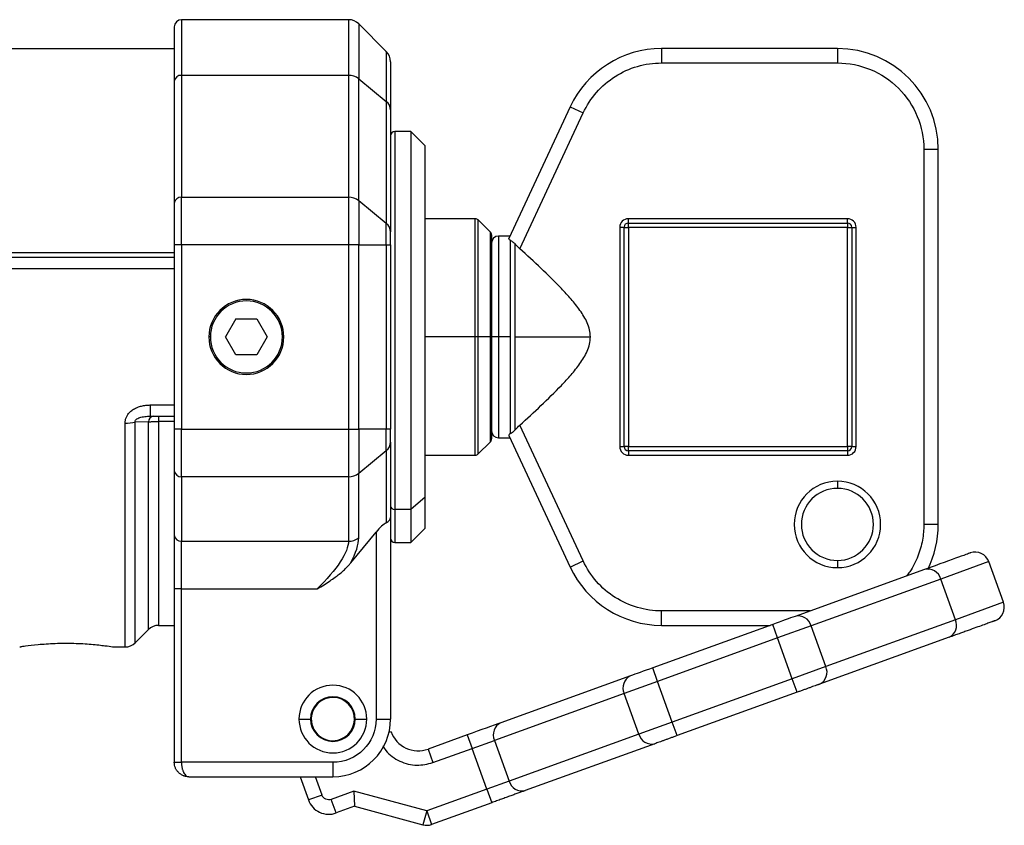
# Model space of a CAD drawing. Header units: millimetres. Extents: x 13 to 546, y 13 to 419.
# Tile 5 of 44: x 99 to 154, y 124 to 169. Entities that reach past the tile are written whole.
import ezdxf

# ---------------------------------------------------------------- set-up
doc = ezdxf.new("R2010")
doc.units = ezdxf.units.MM
doc.header["$LTSCALE"] = 2

msp = doc.modelspace()

# ---------------------------------------------------------------- linework, layer by layer
for p, q in [((117.3449, 169.1073), (108.0763, 169.1073)), ((108.0763, 169.1073), (108.0763, 166.0206)), ((117.3449, 169.1073), (117.3449, 166.0206)), ((119.442, 167.3416), (117.9106, 168.873)), ((117.9106, 168.873), (117.9106, 165.8274)), ((87.2763, 167.5073), (107.6763, 167.5073)), ((119.442, 167.3416), (119.442, 164.5646)), ((144.4763, 167.5073), (134.7194, 167.5073)), ((134.7194, 167.5073), (134.7194, 166.7073)), ((144.4763, 167.5073), (144.4763, 166.7073)), ((134.7194, 166.7073), (144.4763, 166.7073)), ((107.6763, 165.6908), (107.6763, 158.9309)), ((108.0763, 166.0206), (108.0763, 159.2607)), ((117.3449, 166.0206), (108.0763, 166.0206)), ((117.3449, 166.0206), (117.3449, 159.2607)), ((117.9106, 159.0675), (117.9106, 165.8274)), ((117.9106, 165.8274), (119.442, 164.5646)), ((119.442, 164.5646), (119.442, 157.8047)), ((119.6763, 164.0981), (119.6763, 157.3382)), ((129.644, 164.274), (126.2415, 156.9772)), ((126.8538, 156.3974), (130.3691, 163.9359)), ((129.644, 164.274), (130.3691, 163.9359)), ((120.7963, 162.9073), (119.9163, 162.9073)), ((119.9163, 162.9073), (119.9163, 141.9412)), ((121.5963, 162.1073), (120.7963, 162.9073)), ((120.7963, 162.9073), (120.7963, 141.9412)), ((121.5963, 142.6125), (121.5963, 162.1073)), ((149.2763, 161.9073), (149.2763, 141.1073)), ((150.0763, 161.9073), (149.2763, 161.9073)), ((150.0763, 141.1073), (150.0763, 161.9073)), ((108.0763, 156.622), (108.0763, 159.2607)), ((108.0763, 159.2607), (117.3449, 159.2607)), ((117.3449, 159.2607), (117.3449, 156.622)), ((117.9106, 159.0675), (117.9106, 156.622)), ((119.442, 157.8047), (117.9106, 159.0675)), ((124.3769, 158.0673), (121.5963, 158.0673)), ((124.3769, 151.5073), (124.3769, 158.0673)), ((125.206, 157.3376), (124.5466, 157.997)), ((124.5466, 151.5073), (124.5466, 157.997)), ((145.0363, 158.0673), (132.8763, 158.0673)), ((132.8763, 157.8273), (132.8763, 158.0673)), ((145.0363, 157.8273), (145.0363, 158.0673)), ((119.442, 156.622), (119.442, 157.8047)), ((132.3963, 157.5873), (132.3963, 145.4273)), ((132.6363, 157.5873), (132.3963, 157.5873)), ((132.6363, 145.4273), (132.6363, 157.5873)), ((132.6363, 157.5873), (132.8763, 157.5873)), ((132.8763, 157.8273), (145.0363, 157.8273)), ((132.8763, 157.5873), (132.8763, 157.8273)), ((132.8763, 157.5873), (132.8763, 145.4273)), ((145.0363, 157.5873), (132.8763, 157.5873)), ((145.0363, 157.8273), (145.0363, 157.5873)), ((145.0363, 157.5873), (145.2763, 157.5873)), ((145.0363, 145.4273), (145.0363, 157.5873)), ((145.2763, 157.5873), (145.2763, 145.4273)), ((145.2763, 157.5873), (145.5163, 157.5873)), ((145.5163, 145.4273), (145.5163, 157.5873)), ((125.206, 157.3376), (125.206, 151.5073)), ((126.3022, 157.1073), (125.6763, 157.1073)), ((125.6763, 157.1073), (125.6763, 151.5073)), ((126.3307, 151.5073), (126.3307, 156.8631)), ((108.0763, 156.622), (107.6763, 156.622)), ((107.6763, 156.622), (107.6763, 146.3927)), ((108.0763, 156.622), (108.0763, 146.3927)), ((117.3449, 156.622), (108.0763, 156.622)), ((117.3449, 156.622), (117.3449, 146.3927)), ((117.9106, 156.622), (117.3449, 156.622)), ((117.9106, 146.3927), (117.9106, 156.622)), ((117.9106, 156.622), (119.442, 156.622)), ((119.442, 156.622), (119.442, 146.3927)), ((119.442, 156.622), (119.6763, 156.622)), ((119.6763, 156.622), (119.6763, 146.3927)), ((126.5878, 151.5073), (126.5878, 156.6695)), ((83.2763, 156.1903), (107.6763, 156.1903)), ((107.6763, 155.9073), (83.6763, 155.9073)), ((107.6763, 155.2829), (83.6763, 155.2829)), ((111.0989, 152.5073), (110.5216, 151.5073)), ((111.0989, 152.5073), (112.2536, 152.5073)), ((112.2536, 152.5073), (112.831, 151.5073)), ((109.6763, 151.5073), (109.5963, 151.5073)), ((111.0989, 150.5073), (110.5216, 151.5073)), ((112.831, 151.5073), (112.2536, 150.5073)), ((113.7563, 151.5073), (113.6763, 151.5073)), ((124.3769, 151.5073), (121.5963, 151.5073)), ((124.5466, 151.5073), (124.3769, 151.5073)), ((124.3769, 144.9473), (124.3769, 151.5073)), ((125.206, 151.5073), (124.5466, 151.5073)), ((124.5466, 145.0176), (124.5466, 151.5073)), ((125.2763, 151.5073), (125.206, 151.5073)), ((125.206, 151.5073), (125.206, 145.677)), ((125.6763, 151.5073), (125.2763, 151.5073)), ((126.3307, 151.5073), (125.6763, 151.5073)), ((125.6763, 151.5073), (125.6763, 145.9073)), ((126.3307, 146.1515), (126.3307, 151.5073)), ((126.5878, 146.3452), (126.5878, 151.5073)), ((126.5878, 151.5073), (130.7666, 151.5073)), ((112.2536, 150.5073), (111.0989, 150.5073)), ((106.3375, 147.7317), (106.3375, 147.1073)), ((106.3375, 147.7317), (107.6763, 147.7317)), ((106.3375, 147.1073), (107.6763, 147.1073)), ((106.8077, 147.1073), (106.8077, 146.8244)), ((104.9449, 134.3073), (104.9449, 146.7208)), ((106.242, 146.7895), (105.5106, 146.786)), ((105.5106, 134.5416), (105.5106, 146.786)), ((106.242, 135.273), (106.242, 146.7895)), ((106.8077, 146.8244), (106.8077, 135.5073)), ((107.6763, 146.8244), (106.8077, 146.8244)), ((130.3691, 139.0788), (126.8538, 146.6173)), ((108.0763, 146.3927), (107.6763, 146.3927)), ((108.0763, 143.7539), (108.0763, 146.3927)), ((108.0763, 146.3927), (117.3449, 146.3927)), ((117.3449, 146.3927), (117.3449, 143.7539)), ((117.3449, 146.3927), (117.9106, 146.3927)), ((117.9106, 146.3927), (117.9106, 143.9472)), ((119.442, 146.3927), (117.9106, 146.3927)), ((119.442, 145.2099), (119.442, 146.3927)), ((119.6763, 146.3927), (119.442, 146.3927)), ((125.6763, 145.9073), (126.3022, 145.9073)), ((126.2415, 146.0374), (129.644, 138.7407)), ((119.6763, 145.6764), (119.6763, 141.4977)), ((124.5466, 145.0176), (125.206, 145.677)), ((132.3963, 145.4273), (132.6363, 145.4273)), ((132.8763, 145.4273), (132.6363, 145.4273)), ((132.8763, 145.1873), (132.8763, 145.4273)), ((132.8763, 145.4273), (145.0363, 145.4273)), ((145.0363, 145.4273), (145.0363, 145.1873)), ((145.2763, 145.4273), (145.0363, 145.4273)), ((145.2763, 145.4273), (145.5163, 145.4273)), ((117.9106, 143.9472), (119.442, 145.2099)), ((119.442, 145.2099), (119.442, 141.1998)), ((121.5963, 144.9473), (124.3769, 144.9473)), ((145.0363, 145.1873), (132.8763, 145.1873)), ((132.8763, 145.1873), (132.8763, 144.9473)), ((132.8763, 144.9473), (145.0363, 144.9473)), ((145.0363, 145.1873), (145.0363, 144.9473)), ((107.6763, 144.0838), (107.6763, 140.5026)), ((117.3449, 143.7539), (108.0763, 143.7539)), ((108.0763, 143.7539), (108.0763, 140.1727)), ((117.3449, 143.7539), (117.3449, 140.1727)), ((117.9106, 140.366), (117.9106, 143.9472)), ((144.4763, 143.5073), (144.4763, 143.1073)), ((121.5963, 142.6125), (120.7963, 141.9412)), ((121.5963, 140.9073), (121.5963, 142.6125)), ((120.7963, 141.9412), (119.9163, 141.9412)), ((119.9163, 141.9412), (119.9163, 140.1073)), ((120.7963, 141.9412), (120.7963, 140.1073)), ((119.6763, 141.4977), (119.6763, 130.3073)), ((150.0763, 141.1073), (149.2763, 141.1073)), ((117.4685, 138.9674), (118.8763, 140.6746)), ((118.8763, 140.6746), (118.8763, 130.3073)), ((120.7963, 140.1073), (121.5963, 140.9073)), ((108.0763, 140.1727), (117.3449, 140.1727)), ((108.0763, 137.534), (108.0763, 140.1727)), ((119.9163, 140.1073), (120.7963, 140.1073)), ((129.644, 138.7407), (130.3691, 139.0788)), ((144.4763, 139.1073), (144.4763, 138.7073)), ((152.875, 139.041), (150.2075, 138.0768)), ((153.6909, 136.784), (152.875, 139.041)), ((149.3166, 138.6054), (142.1241, 136.0055)), ((150.2075, 138.0768), (143.015, 135.4769)), ((151.0234, 135.8198), (150.2075, 138.0768)), ((108.0763, 137.534), (107.6763, 137.534)), ((107.6763, 137.534), (107.6763, 127.9073)), ((108.0763, 137.534), (115.6077, 137.534)), ((108.0763, 127.9073), (108.0763, 137.534)), ((153.6909, 136.784), (151.0234, 135.8198)), ((134.7194, 135.5073), (134.7194, 136.3073)), ((142.959, 136.3073), (134.7194, 136.3073)), ((140.8861, 135.5581), (134.2258, 133.1505)), ((141.1581, 134.8057), (140.8861, 135.5581)), ((151.0234, 135.8198), (143.8309, 133.2199)), ((105.5106, 134.5416), (106.242, 135.273)), ((106.8077, 135.5073), (107.6763, 135.5073)), ((134.7194, 135.5073), (140.7458, 135.5073)), ((143.015, 135.4769), (141.1581, 134.8057)), ((143.8309, 133.2199), (143.015, 135.4769)), ((141.1581, 134.8057), (134.4977, 132.3981)), ((141.974, 132.5486), (141.1581, 134.8057)), ((150.6764, 134.8437), (143.4839, 132.2438)), ((104.245, 134.3184), (104.2677, 134.3149)), ((104.2677, 134.3073), (104.9449, 134.3073)), ((134.4977, 132.3981), (134.2258, 133.1505)), ((143.8309, 133.2199), (141.974, 132.5486)), ((132.9878, 132.703), (125.7953, 130.1031)), ((134.4977, 132.3981), (132.6408, 131.7269)), ((135.3136, 130.1411), (134.4977, 132.3981)), ((141.974, 132.5486), (135.3136, 130.1411)), ((142.2459, 131.7963), (141.974, 132.5486)), ((132.6408, 131.7269), (125.4483, 129.127)), ((133.4566, 129.4698), (132.6408, 131.7269)), ((142.2459, 131.7963), (135.5855, 129.3887)), ((114.5963, 130.3073), (115.2363, 130.3073)), ((117.7163, 130.3073), (118.3563, 130.3073)), ((118.8763, 130.3073), (119.6763, 130.3073)), ((135.3136, 130.1411), (133.4566, 129.4698)), ((135.5855, 129.3887), (135.3136, 130.1411)), ((119.7078, 129.604), (119.588, 129.5607)), ((123.9354, 129.4308), (121.7565, 128.6432)), ((123.9354, 129.4308), (124.2073, 128.6785)), ((124.2073, 128.6785), (125.4456, 129.126)), ((125.4456, 129.126), (125.4483, 129.127)), ((125.4456, 129.126), (126.2614, 126.869)), ((125.4483, 129.127), (126.2641, 126.8699)), ((133.4566, 129.4698), (126.2641, 126.8699)), ((121.7565, 128.6432), (122.0284, 127.8908)), ((122.0284, 127.8908), (124.2073, 128.6785)), ((125.0232, 126.4214), (124.2073, 128.6785)), ((134.3476, 128.9412), (127.1551, 126.3413)), ((107.6763, 127.9073), (108.0763, 127.9073)), ((116.4763, 127.9073), (108.0763, 127.9073)), ((116.4763, 127.9073), (116.4763, 127.1073)), ((108.4763, 127.1073), (116.4763, 127.1073)), ((114.6557, 127.1073), (115.1212, 125.8194)), ((115.8736, 126.0914), (115.5063, 127.1073)), ((126.2614, 126.869), (125.0232, 126.4214)), ((126.2641, 126.8699), (126.2614, 126.869)), ((117.6434, 126.3058), (116.3857, 125.8512)), ((121.6827, 125.2139), (117.6434, 126.3058)), ((117.6434, 126.3058), (117.6781, 125.4677)), ((125.0232, 126.4214), (121.6827, 125.2139)), ((125.0232, 126.4214), (125.2952, 125.669)), ((115.8736, 126.0914), (115.1212, 125.8194)), ((116.6577, 125.0988), (116.3857, 125.8512)), ((117.6781, 125.4677), (116.6577, 125.0988)), ((117.6781, 125.4677), (121.4739, 124.4416)), ((121.6827, 125.2139), (121.4739, 124.4416)), ((121.6827, 125.2139), (121.9546, 124.4615)), ((125.2952, 125.669), (121.9546, 124.4615))]:
    msp.add_line(p, q)
at = {"flags": 128}
msp.add_lwpolyline([(99.1076, 134.3184), (99.1534, 134.3227), (99.1834, 134.3308)], dxfattribs=at)
for centre, radius, start, end in [((108.0763, 168.7073), 0.4, 90, 180), ((117.3449, 168.3073), 0.8, 45, 90), ((118.8763, 166.776), 0.8, 0, 45), ((134.7194, 161.9073), 5.6, 90, 155), ((144.4763, 161.9073), 5.6, 0, 90), ((108.0443, 165.652), 0.37, 85.03898, 173.98031), ((117.356, 165.1283), 0.8924, 51.57262, 90.71028), ((119.0681, 164.0847), 0.6083, 1.26355, 52.07802), ((119.9163, 162.6673), 0.24, 90, 180), ((108.0443, 158.8921), 0.37, 85.03898, 173.98031), ((117.356, 158.3684), 0.8924, 51.57262, 90.71028), ((124.3769, 157.8273), 0.24, 45, 90), ((119.0681, 157.3248), 0.6083, 1.26355, 52.07802), ((132.8763, 157.5873), 0.24, 90, 180), ((145.0363, 157.5873), 0.24, 0, 90), ((125.0363, 157.1679), 0.24, 0, 45), ((125.6763, 156.7073), 0.4, 90, 180), ((111.6763, 151.5073), 2.08, 0, 180), ((111.6763, 151.5073), 2, 0, 180), ((111.6763, 151.5073), 2.08, 180, 0), ((111.6763, 151.5073), 2, 180, 0), ((106.5731, 146.7796), 0.3313, 98.37743, 178.2849), ((104.9768, 148.9305), 2.2099, 269.17313, 283.97771), ((125.6763, 146.3073), 0.4, 180, 270), ((119.0681, 145.6898), 0.6083, 307.92198, 358.73645), ((125.0363, 145.8467), 0.24, 315, 0), ((132.8763, 145.4273), 0.24, 180, 270), ((145.0363, 145.4273), 0.24, 270, 0), ((124.3769, 145.1873), 0.24, 270, 315), ((108.0443, 144.1226), 0.37, 186.01969, 274.96102), ((117.356, 144.6462), 0.8924, 269.28972, 308.42738), ((144.4763, 141.1073), 2, 90, 270), ((144.4763, 141.1073), 2, 270, 90), ((119.8985, 142.1637), 0.2233, 185.43706, 274.56041), ((144.4763, 141.1073), 5.6, 333.48614, 0), ((108.0443, 140.5414), 0.37, 186.01969, 274.96102), ((117.356, 141.065), 0.8924, 269.28972, 308.42738), ((119.9163, 140.3473), 0.24, 180, 270), ((152.1227, 138.7691), 0.8, 19.87355, 109.87355), ((134.7194, 141.1073), 5.6, 205, 270), ((149.4927, 137.8872), 0.7396, 14.86048, 103.77658), ((152.9385, 136.512), 0.8, 289.87355, 19.87355), ((142.3002, 135.2873), 0.7396, 14.86048, 103.77658), ((150.3525, 135.5085), 0.7396, 295.97052, 24.88661), ((106.8077, 134.7073), 0.8, 90, 135), ((104.9449, 135.1073), 0.8, 270, 315), ((143.16, 132.9086), 0.7396, 295.97052, 24.88661), ((133.3116, 132.0381), 0.7396, 115.97052, 204.88661), ((116.4763, 130.3073), 1.88, 0, 180), ((116.4763, 130.3073), 1.24, 90, 180), ((116.4763, 130.3073), 1.2, 110.9612, 290.9612), ((116.4763, 130.3073), 1.2, 290.9612, 110.9612), ((116.4763, 130.3073), 1.24, 0, 90), ((116.4763, 130.3073), 1.88, 180, 0), ((116.4763, 130.3073), 1.24, 180, 270), ((116.4763, 130.3073), 3.2, 270, 0), ((116.4763, 130.3073), 1.24, 270, 0), ((126.1165, 129.4372), 0.7396, 115.96324, 204.88172), ((126.1191, 129.4382), 0.7396, 115.97052, 204.88661), ((121.2126, 130.1479), 1.6, 199.87355, 289.87355), ((134.1715, 129.6595), 0.7396, 194.86048, 283.77658), ((126.9763, 127.0587), 0.7396, 194.86537, 283.78385), ((126.9789, 127.0596), 0.7396, 194.86048, 283.77658), ((116.2498, 126.2273), 1.2, 199.87355, 289.87355), ((121.6827, 125.2139), 0.8, 254.87355, 289.87355)]:
    msp.add_arc(centre, radius, start, end)
for centre, major_axis, ratio, start_param, end_param in [((118.8763, 140.1258), (0.7523, 1.0989), 0.2475294, 0.4384528, 1.223851), ((118.8763, 141.4977), (0.8, 0), 0.5266817, 5.4977871, 6.2831853)]:
    msp.add_ellipse(centre, major_axis=major_axis, ratio=ratio, start_param=start_param, end_param=end_param)
for points in [[(107.6763, 168.7073), (107.6763, 168.7073), (107.6763, 167.6556), (107.6763, 165.6908)], [(107.6763, 158.9309), (107.6763, 158.4088), (107.6763, 157.5449), (107.6763, 156.622)], [(132.8763, 158.0673), (132.6114, 158.0673), (132.3963, 157.8523), (132.3963, 157.5873)], [(119.6763, 156.622), (119.6763, 156.9083), (119.6763, 157.1763), (119.6763, 157.3382)], [(126.3307, 156.8631), (126.2552, 156.9033), (126.2259, 156.9439), (126.2415, 156.9772)], [(126.8538, 156.3974), (126.756, 156.486), (126.6665, 156.5788), (126.5878, 156.6695)], [(126.5878, 146.3452), (126.6665, 146.4358), (126.7561, 146.5287), (126.8538, 146.6173)], [(107.6763, 146.3927), (107.6763, 145.4698), (107.6763, 144.6059), (107.6763, 144.0838)], [(119.6763, 145.6764), (119.6763, 145.8384), (119.6763, 146.1064), (119.6763, 146.3927)], [(126.3307, 146.1515), (126.2552, 146.1114), (126.2259, 146.0708), (126.2415, 146.0374)], [(132.3963, 145.4273), (132.3963, 145.1624), (132.6114, 144.9473), (132.8763, 144.9473)], [(145.0363, 144.9473), (145.3012, 144.9473), (145.5163, 145.1624), (145.5163, 145.4273)], [(107.6763, 140.5026), (107.6763, 139.8313), (107.6763, 138.7206), (107.6763, 137.534)], [(117.4685, 138.9674), (117.7577, 139.5242), (117.9106, 140.008), (117.9106, 140.366)], [(151.8507, 139.5214), (151.8507, 139.5214), (150.9668, 139.2019), (149.3166, 138.6054)], [(142.1241, 136.0055), (141.8432, 135.904), (141.3803, 135.7367), (140.8861, 135.5581)], [(134.2258, 133.1505), (133.7315, 132.9719), (133.2687, 132.8046), (132.9878, 132.703)], [(118.8763, 130.3073), (118.8763, 128.9827), (117.8009, 127.9073), (116.4763, 127.9073)], [(125.7927, 130.1022), (125.3714, 129.9499), (124.677, 129.6989), (123.9354, 129.4308)]]:
    msp.add_open_spline(points, degree=3)
for points, knots in [([(119.6763, 166.776), (119.6763, 166.7752), (119.6763, 166.7738), (119.6763, 166.7622), (119.6763, 166.7437), (119.6763, 166.7177), (119.6763, 166.6842), (119.6763, 166.6432), (119.6763, 166.5553), (119.6763, 166.3845), (119.6763, 166.0759), (119.6763, 165.6873), (119.6763, 165.3023), (119.6763, 164.9606), (119.6763, 164.6909), (119.6763, 164.4052), (119.6763, 164.2005), (119.6763, 164.0981)], [0, 0, 0, 0, 0.0367949, 0.0735486, 0.1102793, 0.1470047, 0.1837431, 0.2205123, 0.2573302, 0.3844221, 0.5115605, 0.6357171, 0.7599192, 0.8199701, 0.8799484, 0.9399322, 1, 1, 1, 1]), ([(130.3691, 163.9359), (130.7552, 164.764), (131.3697, 165.4647), (132.9109, 166.4465), (133.8057, 166.7073), (134.7194, 166.7073)], [0, 0, 0, 0, 0.5, 0.5, 1, 1, 1, 1]), ([(144.4763, 166.7073), (145.7493, 166.7073), (146.9703, 166.2016), (148.7706, 164.4013), (149.2763, 163.1803), (149.2763, 161.9073)], [0, 0, 0, 0, 0.5, 0.5, 1, 1, 1, 1]), ([(145.5163, 157.5873), (145.5163, 157.7146), (145.4657, 157.8367), (145.2857, 158.0168), (145.1636, 158.0673), (145.0363, 158.0673)], [0, 0, 0, 0, 0.5, 0.5, 1, 1, 1, 1]), ([(125.2763, 157.1679), (125.2763, 157.1672), (125.2763, 157.1658), (125.2763, 157.154), (125.2763, 157.1352), (125.2763, 157.1087), (125.2763, 157.056), (125.2763, 156.9562), (125.2763, 156.7763), (125.2763, 156.5422), (125.2763, 156.1533), (125.2763, 155.5386), (125.2763, 154.7814), (125.2763, 154.1158), (125.2763, 153.6016), (125.2763, 153.0741), (125.2763, 152.6051), (125.2763, 152.1966), (125.2763, 151.8527), (125.2763, 151.6225), (125.2763, 151.5073)], [0, 0, 0, 0, 0.023329, 0.0466187, 0.0699004, 0.0932054, 0.116565, 0.178305, 0.2400922, 0.3044063, 0.3687679, 0.5000057, 0.6312436, 0.6955577, 0.7599193, 0.8216592, 0.8834464, 0.9223112, 0.961114, 1, 1, 1, 1]), ([(126.3307, 156.8631), (126.3658, 156.8444), (126.4072, 156.8219), (126.4967, 156.7594), (126.5441, 156.7198), (126.5878, 156.6695)], [0, 0, 0, 0, 0.5, 0.5, 1, 1, 1, 1]), ([(130.7666, 151.5073), (130.7666, 151.6429), (130.7501, 151.7755), (130.6895, 152.0359), (130.6449, 152.1646), (130.4853, 152.5331), (130.3452, 152.7605), (130.0354, 153.199), (129.8675, 153.4063), (129.5201, 153.8088), (129.3402, 154.004), (128.79, 154.5794), (128.4097, 154.9498), (127.6388, 155.6805), (127.2477, 156.0403), (126.8538, 156.3974)], [0, 0, 0, 0, 0.0625, 0.0625, 0.125, 0.125, 0.25, 0.25, 0.375, 0.375, 0.5, 0.5, 0.75, 0.75, 1, 1, 1, 1]), ([(125.2763, 151.5073), (125.2763, 151.4382), (125.2763, 151.3001), (125.2763, 151.0933), (125.2763, 150.8871), (125.2763, 150.6817), (125.2763, 150.3649), (125.2763, 149.9407), (125.2763, 149.4134), (125.2763, 148.899), (125.2763, 148.2334), (125.2763, 147.4761), (125.2763, 146.8614), (125.2763, 146.4726), (125.2763, 146.2385), (125.2763, 146.0585), (125.2763, 145.948), (125.2763, 145.8855), (125.2763, 145.8528), (125.2763, 145.8488), (125.2763, 145.8467)], [0, 0, 0, 0, 0.02333663, 0.04663016, 0.06991185, 0.09321303, 0.11656493, 0.17830491, 0.24009211, 0.30440626, 0.36876782, 0.50000572, 0.63124362, 0.69555778, 0.75991934, 0.82165932, 0.88344652, 0.92230061, 0.96110342, 1, 1, 1, 1]), ([(126.8538, 146.6173), (127.2476, 146.9743), (127.6388, 147.3341), (128.4102, 148.0653), (128.7915, 148.4368), (129.3416, 149.0122), (129.5212, 149.207), (129.8667, 149.6074), (130.0329, 149.8127), (130.3387, 150.2442), (130.4796, 150.4704), (130.6429, 150.8445), (130.6874, 150.9719), (130.7494, 151.2343), (130.7666, 151.3705), (130.7666, 151.5073)], [0, 0, 0, 0, 0.25, 0.25, 0.5, 0.5, 0.625, 0.625, 0.75, 0.75, 0.875, 0.875, 0.9375, 0.9375, 1, 1, 1, 1]), ([(104.9449, 146.7208), (104.9456, 146.7471), (104.9469, 146.7992), (104.9581, 146.8764), (104.9761, 146.9518), (105.0014, 147.0252), (105.034, 147.0968), (105.0981, 147.209), (105.2171, 147.3534), (105.4074, 147.4974), (105.6247, 147.6071), (105.8538, 147.6796), (106.0942, 147.724), (106.2555, 147.7291), (106.3375, 147.7317)], [0, 0, 0, 0, 0.0423912, 0.084062, 0.1253633, 0.1666557, 0.2083002, 0.2506484, 0.3720979, 0.5007272, 0.6219726, 0.749993, 0.8729229, 1, 1, 1, 1]), ([(105.5106, 146.786), (105.4957, 146.8374), (105.5138, 146.8879), (105.6059, 146.9732), (105.6776, 147.0079), (105.8442, 147.0606), (105.9368, 147.0785), (106.1339, 147.1021), (106.2348, 147.1073), (106.3375, 147.1073)], [0, 0, 0, 0, 0.25, 0.25, 0.5, 0.5, 0.75, 0.75, 1, 1, 1, 1]), ([(106.242, 146.7895), (106.2621, 146.7923), (106.302, 146.7979), (106.3683, 146.8051), (106.4377, 146.8112), (106.5098, 146.8162), (106.5835, 146.8199), (106.6582, 146.8225), (106.733, 146.8241), (106.7829, 146.8243), (106.8077, 146.8244)], [0, 0, 0, 0, 0.1322362, 0.2623621, 0.3903988, 0.5163673, 0.6402892, 0.7621866, 0.8820823, 1, 1, 1, 1]), ([(126.3307, 146.1515), (126.3658, 146.1702), (126.4072, 146.1927), (126.4967, 146.2553), (126.5441, 146.2948), (126.5878, 146.3452)], [0, 0, 0, 0, 0.5, 0.5, 1, 1, 1, 1]), ([(144.4763, 143.5073), (143.1517, 143.5073), (142.0763, 142.4319), (142.0763, 139.7827), (143.1517, 138.7073), (144.4763, 138.7073)], [0, 0, 0, 0, 0.5, 0.5, 1, 1, 1, 1]), ([(144.4763, 138.7073), (145.8009, 138.7073), (146.8763, 139.7827), (146.8763, 142.4319), (145.8009, 143.5073), (144.4763, 143.5073)], [0, 0, 0, 0, 0.5, 0.5, 1, 1, 1, 1]), ([(149.2763, 141.1073), (149.2612, 140.8142), (149.2302, 140.2103), (148.9549, 139.3221), (148.6409, 138.6429), (148.3634, 138.3164), (148.2953, 138.2363)], [0, 0, 0, 0, 0.28385181, 0.58470624, 0.89806837, 1, 1, 1, 1]), ([(117.3449, 140.1727), (117.3449, 139.8802), (117.1852, 139.4827), (116.5829, 138.5676), (116.1412, 138.0515), (115.6077, 137.534)], [0, 0, 0, 0, 0.5, 0.5, 1, 1, 1, 1]), ([(115.6077, 137.534), (115.7354, 137.6096), (115.9758, 137.7518), (116.3074, 137.9651), (116.6694, 138.2183), (116.9902, 138.4731), (117.2381, 138.711), (117.3728, 138.8543), (117.4366, 138.9296), (117.4685, 138.9674)], [0, 0, 0, 0, 0.1886533, 0.355007, 0.5008225, 0.7500472, 0.8746382, 0.9371708, 1, 1, 1, 1]), ([(134.7194, 136.3073), (133.8057, 136.3073), (132.9109, 136.5681), (131.3697, 137.55), (130.7552, 138.2507), (130.3691, 139.0788)], [0, 0, 0, 0, 0.5, 0.5, 1, 1, 1, 1]), ([(153.2105, 135.7597), (153.2098, 135.7594), (153.2085, 135.7589), (153.1975, 135.755), (153.18, 135.7486), (153.1553, 135.7397), (153.1235, 135.7282), (153.0847, 135.7142), (153.0015, 135.6841), (152.8397, 135.6256), (152.5475, 135.52), (152.1796, 135.387), (151.8153, 135.2553), (151.492, 135.1385), (151.237, 135.0463), (150.9667, 134.9486), (150.7732, 134.8787), (150.6764, 134.8437)], [0, 0, 0, 0, 0.0368075, 0.0735734, 0.1103157, 0.1470528, 0.1838029, 0.2205841, 0.2574147, 0.3845302, 0.5116923, 0.6358386, 0.7600303, 0.8200539, 0.8800039, 0.9399596, 1, 1, 1, 1]), ([(99.1674, 134.3268), (99.2373, 134.3376), (99.404, 134.3634), (100.087, 134.4484), (100.8829, 134.5042), (101.5749, 134.5195), (102.0991, 134.5143), (102.6063, 134.4933), (103.2275, 134.4492), (103.893, 134.3722), (104.1276, 134.3364), (104.245, 134.3184)], [0, 0, 0, 0, 0.1073642, 0.2559394, 0.404317, 0.4790625, 0.553385, 0.6282376, 0.7026204, 0.8512731, 1, 1, 1, 1]), ([(143.4839, 132.2438), (143.4665, 132.2375), (143.4317, 132.2249), (143.3743, 132.2041), (143.3131, 132.182), (143.2251, 132.1502), (143.1048, 132.1067), (142.9467, 132.0496), (142.7782, 131.9887), (142.6033, 131.9255), (142.425, 131.861), (142.3056, 131.8179), (142.2459, 131.7963)], [0, 0, 0, 0, 0.061656, 0.1231264, 0.1846299, 0.2463852, 0.3730858, 0.5000535, 0.6267542, 0.7537219, 0.8767948, 1, 1, 1, 1]), ([(135.5855, 129.3887), (135.5557, 129.3779), (135.496, 129.3564), (135.4069, 129.3241), (135.3183, 129.2921), (135.1998, 129.2493), (135.0534, 129.1964), (134.885, 129.1355), (134.7267, 129.0783), (134.5833, 129.0264), (134.4544, 128.9798), (134.3832, 128.9541), (134.3476, 128.9412)], [0, 0, 0, 0, 0.061656, 0.1231264, 0.1846299, 0.2463852, 0.3730858, 0.5000535, 0.6267542, 0.7537219, 0.8767948, 1, 1, 1, 1]), ([(119.259, 128.8203), (119.3066, 128.7299), (119.4307, 128.4942), (119.7686, 128.2164), (120.1851, 127.959), (120.6511, 127.7981), (121.2782, 127.7068), (121.7336, 127.8185), (122.0284, 127.8908)], [0, 0, 0, 0, 0.0962786, 0.2510124, 0.4058819, 0.5606157, 0.7154852, 1, 1, 1, 1]), ([(108.4763, 127.1073), (108.4509, 127.108), (108.4028, 127.1093), (108.3351, 127.1191), (108.2762, 127.1321), (108.226, 127.147), (108.1425, 127.1774), (108.0329, 127.2348), (107.9062, 127.3386), (107.8046, 127.4626), (107.7305, 127.6047), (107.6847, 127.7546), (107.6791, 127.857), (107.6763, 127.9073)], [0, 0, 0, 0, 0.0640233, 0.121264, 0.171722, 0.2153975, 0.2522916, 0.3932982, 0.5179771, 0.6466321, 0.7692914, 0.8867712, 1, 1, 1, 1]), ([(108.0763, 127.9073), (108.0766, 127.8824), (108.0774, 127.8321), (108.0831, 127.7569), (108.0923, 127.6819), (108.1051, 127.6081), (108.1217, 127.5361), (108.1418, 127.4669), (108.1657, 127.4012), (108.2013, 127.322), (108.2548, 127.2346), (108.3215, 127.1649), (108.3973, 127.1172), (108.4472, 127.111), (108.4763, 127.1073)], [0, 0, 0, 0, 0.05619669, 0.11333413, 0.17153855, 0.23092938, 0.29161904, 0.35371291, 0.41730937, 0.48250001, 0.60710436, 0.74808135, 0.85289832, 1, 1, 1, 1]), ([(127.1525, 126.3404), (127.1264, 126.331), (127.0743, 126.3121), (126.9881, 126.281), (126.8963, 126.2478), (126.7643, 126.2001), (126.5838, 126.1349), (126.3467, 126.0491), (126.0938, 125.9577), (125.8314, 125.8629), (125.5639, 125.7662), (125.3848, 125.7014), (125.2952, 125.669)], [0, 0, 0, 0, 0.0616722, 0.1231475, 0.1846448, 0.2463831, 0.3731296, 0.5000539, 0.6268003, 0.7537247, 0.8768182, 1, 1, 1, 1]), ([(116.3857, 125.8512), (116.286, 125.8151), (116.176, 125.8202), (115.9839, 125.9102), (115.9097, 125.9916), (115.8736, 126.0914)], [0, 0, 0, 0, 0.5, 0.5, 1, 1, 1, 1])]:
    msp.add_open_spline(points, degree=3, knots=knots)

doc.saveas('drawing.dxf')
